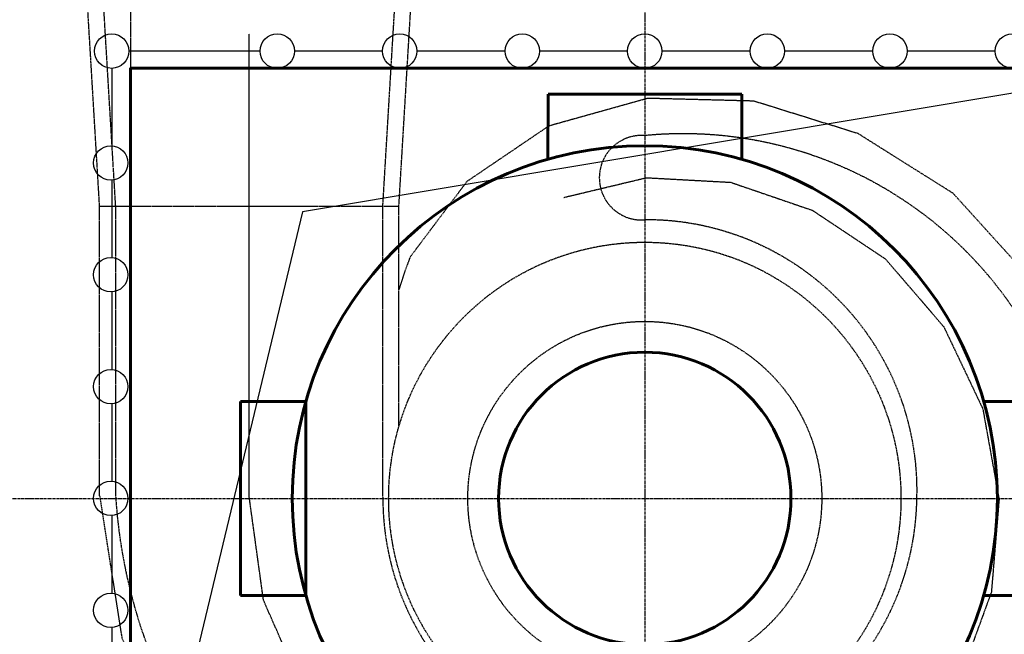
# Model space of a CAD drawing. Header units: millimetres. Extents: x 42975 to 708721, y 118172 to 172014.
# Tile 72 of 256: x 322940 to 328665, y 142447 to 146020. Entities that reach past the tile are written whole.
import ezdxf

# ---------------------------------------------------------------- set-up
doc = ezdxf.new("R2010")
doc.units = ezdxf.units.MM
doc.linetypes.add('ГТО-1 Пунктир', pattern=[7, 5, -2])
doc.linetypes.add('осевая', pattern=[50.8, 31.75, -6.35, 6.35, -6.35])
for name, color, linetype, lineweight in [('ГТО-2_Бетон_025', 7, 'Continuous', 25), ('ГТО-2_Бетон_060', 3, 'Continuous', 60), ('ГТО-2_Оси_025', 6, 'осевая', 25), ('ГТО-2_Пунктир_025', 151, 'ГТО-1 Пунктир', 25), ('ГТО-2_Размеры_035', 2, 'Continuous', 35), ('ОГОС_Пунктир_025', 151, 'ГТО-1 Пунктир', 25), ('ОГСО_Оборудование_060', 3, 'Continuous', 60), ('ОГСО_Оси_025', 7, 'осевая', 25)]:
    doc.layers.add(name, color=color, linetype=linetype, lineweight=lineweight)

# ---------------------------------------------------------------- blocks, each defined once
blk = doc.blocks.new('ОГСО_Агрегат_План по СК')
at = {"layer": 'ОГОС_Пунктир_025', "ltscale": 0.9}
blk.add_lwpolyline([(-3170.3, 15.5), (-3041, -810.1), (-2705.5, -1555.1), (-2186.7, -2176.4), (-1529.7, -2634.3), (-786.2, -2904.9), (-8.1, -2970.4), (749.7, -2831.6), (1433.5, -2501.8), (1997.9, -2011.8), (2409.6, -1403), (2641.8, -719.2), (2686.4, -11.2), (2547, 670.4), (2240.7, 1279.5), (1792.7, 1773.5), (1240.8, 2120.4), (634.1, 2309.5), (17.6, 2325.5), (-559.2, 2164.3), (-1034.2, 1842.5), (-1363, 1405.7, 0.027002), (-1429.8, 1211.9, 0.027002)], format="xyb", dxfattribs=at)
for radius in [1489.4, 1029]:
    blk.add_circle((0, 0), radius, dxfattribs=at)
for centre, radius, start, end in [((221.9, -204.9), 2324.7, 4.937, 95.4777), ((-18.8, 1864.3), 245.7, 85.6174, 274.3826), ((10.9, 47.5), 1572, 358.0942, 90.3983), ((-21.6, 207.1), 3061.6, 183.7426, 270.4051), ((-246.9, -79.3), 2786, 275.0849, 1.533), ((-1.9, 26.8), 1584.3, 270.0703, 358.8575)]:
    blk.add_arc(centre, radius, start, end, dxfattribs=at)
at = {"layer": 'ОГОС_Пунктир_025'}
blk.add_arc((38.8, 4.1), 1562.1, 179.8839, 268.5775, dxfattribs=at)
at = {"layer": 'ОГСО_Оси_025', "color": 253, "ltscale": 0.1}
blk.add_lwpolyline([(-471.6, 1749.4), (9.1, 1864.3), (499.6, 1837.5), (974.5, 1674.8), (1400.1, 1391.3), (1738.8, 997.6), (1965.2, 521.4), (2060, -4.8), (2015.2, -544.7), (1826.9, -1059.8), (1508.4, -1514.3), (1077, -1873.8), (562.3, -2112.9), (-3.3, -2205.9), (-579.3, -2150.1), (-1124.5, -1941.6), (-1603.1, -1598.9), (-1976.4, -1138.2), (-2217.2, -592.1), (-2300, 7.3), (-2300, 2700)], dxfattribs=at)
blk = doc.blocks.new('A$C1AA538EC')
at = {"layer": 'ОГОС_Пунктир_025'}
for p, q in [((776.7, -13801), (885.1, -11990.1)), ((870.2, -13801), (978.6, -11990.1)), ((-870.3, -13801), (-960.2, -12298.5)), ((-776.7, -13801), (-859.5, -12417.6)), ((-870.3, -15484.6), (-870.3, -13801)), ((-776.7, -15492.8), (-776.7, -13801)), ((776.7, -15492.8), (776.7, -13801)), ((870.7, -15081.4), (870.1, -13801))]:
    blk.add_line(p, q, dxfattribs=at)
blk.add_lwpolyline([(-870.4, -13801), (870.2, -13801)], dxfattribs=at)
blk.add_blockref('ОГСО_Агрегат_План по СК', (2300, -15500.1))
blk = doc.blocks.new('_ГТО_ограж')
at = {"layer": 'ГТО-2_Бетон_025'}
blk.add_line((-100, 2600), (-612.5, 2600), dxfattribs=at)
for points in [[(-2237.5, 2600), (-3000, 2600)], [(-1525, 2600), (-2037.5, 2600)], [(-812.5, 2600), (-1325, 2600)], [(-100, 2600), (-612.5, 2600)], [(612.5, 2600), (100, 2600)], [(1325, 2600), (812.5, 2600)], [(2037.5, 2600), (1525, 2600)], [(-3100, 2500), (-3100, 2500), (-3100, 2049.9)], [(-3100, 1850.1), (-3100, 1399.9)], [(-3100, 1200.1), (-3100, 749.9)], [(-3100, 550.1), (-3100, 99.9)], [(-3100, -99.9), (-3100, -550.1)], [(-3100, -749.9), (-3100, -1200.1)]]:
    blk.add_lwpolyline(points, dxfattribs=at)
for centre in [(-3100, 2600), (-2137.5, 2600), (-1425, 2600), (-712.5, 2600), (0, 2600), (712.5, 2600), (1425, 2600), (2137.5, 2600), (-3105.3, 1950), (-3105.3, 1300), (-3105.3, 650), (-3105.3, 0), (-3105.3, -650)]:
    blk.add_circle(centre, 100, dxfattribs=at)
blk = doc.blocks.new('_гто-2_генер')
blk.add_lwpolyline([(-1971.2, -563), (-1971.2, 563)])
at = {"layer": 'ГТО-2_Бетон_060'}
blk.add_circle((0, 0), 850, dxfattribs=at)
at = {"layer": 'ОГСО_Оборудование_060', "ltscale": 0.25}
for p, q in [((563.4, 2350.2), (-562.6, 2350.2)), ((-2350.2, -563.4), (-2350.2, 562.6)), ((2350.2, -563.4), (2350.2, 562.6)), ((563.4, -2350.2), (-562.6, -2350.2))]:
    blk.add_line(p, q, dxfattribs=at)
for points in [[(-563, 1971.2), (-562.6, 2350.2)], [(563.4, 1971.2), (563.4, 2350.2)], [(-1971.2, 563), (-2350.2, 562.6)], [(1971.2, 563), (2350.2, 562.6)], [(-1971.2, -563.4), (-2350.2, -563.4)], [(1971.2, -563.4), (2350.2, -563.4)], [(-563, -1971.2), (-562.6, -2350.2)], [(563.4, -1971.2), (563.4, -2350.2)]]:
    blk.add_lwpolyline(points, dxfattribs=at)
blk.add_circle((0, 0), 2050, dxfattribs=at)
blk = doc.blocks.new('A$C65DC38E4')
at = {"layer": 'ГТО-2_Бетон_025'}
for p, q in [((6000, 0), (1000, -833.3)), ((1000, -833.3), (0, -5000))]:
    blk.add_line(p, q, dxfattribs=at)
at = {"layer": 'ГТО-2_Бетон_060'}
blk.add_lwpolyline([(6000, 0), (6000, -5000), (0, -5000), (0, 0)], close=True, dxfattribs=at)

msp = doc.modelspace()

# ---------------------------------------------------------------- linework, layer by layer
at = {"layer": 'ГТО-2_Оси_025', "ltscale": 0.5}
for p, q in [((326574.6, 150957.3), (326574.6, 121492.6)), ((308398.4, 143237.2), (373969.4, 143237.2))]:
    msp.add_line(p, q, dxfattribs=at)
at = {"layer": 'ГТО-2_Пунктир_025'}
msp.add_line((323584.6, 149137.2), (323584.6, 137837.2), dxfattribs=at)
at = {"layer": 'ГТО-2_Размеры_035'}
msp.add_line((324806.4, 145737.2), (324806.4, 145737.3), dxfattribs=at)

# ---------------------------------------------------------------- block references
at = {"color": 30, "lineweight": 50, "true_color": 0xf26722}
msp.add_blockref('_ГТО_ограж', (326574.6, 143237), dxfattribs=at)
at = {"layer": 'ГТО-2_Бетон_060'}
msp.add_blockref('_гто-2_генер', (326574.6, 143237.2), dxfattribs=at)
at = {"layer": 'ГТО-2_Размеры_035'}
for name, p in [('A$C1AA538EC', (324274.6, 158737.1)), ('A$C65DC38E4', (323584.6, 145737.2))]:
    msp.add_blockref(name, p, dxfattribs=at)

doc.saveas('drawing.dxf')
